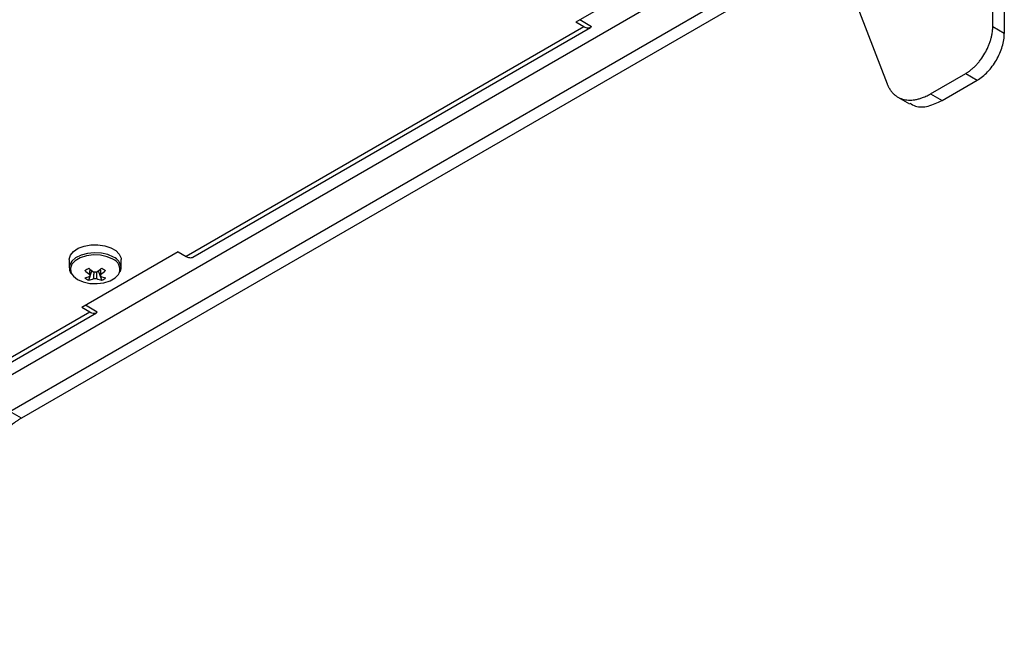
# Model space of a CAD drawing. Header units: millimetres. Extents: x 155473 to 158085, y 111018 to 114514.
# Tile 42 of 181: x 157858 to 158038, y 111067 to 111178. Entities that reach past the tile are written whole.
import ezdxf

# ---------------------------------------------------------------- set-up
doc = ezdxf.new("R2010")
doc.units = ezdxf.units.MM

msp = doc.modelspace()

# ---------------------------------------------------------------- linework, layer by layer
at = {"color": 7, "linetype": 'Continuous', "lineweight": 25}
for p, q in [((158027.07, 111211.78), (157828.9, 111097.38)), ((158035.82, 111176.82), (158035.82, 111193.56)), ((158037.94, 111192.34), (158037.94, 111175.6)), ((157855.77, 111106.36), (158000.2, 111189.74)), ((158002.32, 111188.51), (157857.89, 111105.14)), ((157977.13, 111187.85), (157959.45, 111177.64)), ((158008.17, 111187.89), (158016.46, 111166.38)), ((157960.94, 111176.79), (157888.1, 111134.74)), ((157889.3, 111134.62), (157962.14, 111176.67)), ((157960.94, 111176.79), (157959.45, 111177.64)), ((157962.31, 111176.81), (157960.16, 111178.05)), ((158037.94, 111175.6), (158035.82, 111176.82)), ((158024.44, 111164.53), (158030.87, 111168.25)), ((158030.87, 111168.25), (158032.99, 111167.02)), ((158026.56, 111163.31), (158032.99, 111167.02)), ((158024.44, 111164.53), (158026.56, 111163.31)), ((158018.44, 111163.94), (158020.56, 111162.72)), ((157886.62, 111135.6), (157868.94, 111125.39)), ((157886.62, 111135.6), (157888.1, 111134.74)), ((157866.66, 111134.17), (157866.66, 111132.69)), ((157876.16, 111132.69), (157876.16, 111134.17)), ((157870.23, 111130.39), (157870.82, 111132.1)), ((157872.6, 111130.39), (157872.01, 111132.1)), ((157876.16, 111132.69), (157876.16, 111132.75)), ((157872.41, 111131.13), (157872.4, 111131.34)), ((157870.43, 111124.54), (157770.37, 111066.78)), ((157771.57, 111066.66), (157871.63, 111124.42)), ((157870.43, 111124.54), (157868.94, 111125.39)), ((157871.8, 111124.56), (157869.65, 111125.8)), ((157857.89, 111105.14), (157855.77, 111106.36))]:
    msp.add_line(p, q, dxfattribs=at)
at = {"color": 7, "linetype": 'Continuous', "lineweight": 25, "flags": 128}
for points in [[(157866.66, 111134.17), (157866.67, 111134.26), (157866.89, 111135), (157867.44, 111135.67), (157868.29, 111136.24), (157869.37, 111136.64), (157870.61, 111136.87), (157871.9, 111136.9), (157873.16, 111136.72), (157874.28, 111136.35), (157875.2, 111135.83), (157875.83, 111135.17), (157876.14, 111134.45), (157876.16, 111134.17)], [(157874.77, 111134.63), (157873.74, 111135.08), (157872.54, 111135.36), (157871.25, 111135.43), (157869.98, 111135.31), (157868.81, 111134.99), (157867.83, 111134.5), (157867.12, 111133.87), (157866.73, 111133.16), (157866.66, 111132.7)], [(157874.63, 111134.25), (157873.6, 111134.7), (157872.38, 111134.96), (157871.09, 111135.02), (157869.82, 111134.86), (157868.68, 111134.5), (157867.77, 111133.97), (157867.14, 111133.31), (157866.87, 111132.58), (157866.96, 111131.83), (157867.14, 111131.48)], [(157867.14, 111131.48), (157867.41, 111131.13), (157868.19, 111130.53), (157869.23, 111130.08), (157870.44, 111129.82), (157871.74, 111129.77), (157873, 111129.93), (157874.14, 111130.29), (157875.06, 111130.82), (157875.68, 111131.47), (157875.8, 111131.69)]]:
    msp.add_lwpolyline(points, dxfattribs=at)
at = {"color": 7, "linetype": 'Continuous', "lineweight": 25}
for centre, radius, start, end in [((157873.95, 111132.39), 1.98, 339.251, 69.898), ((157873.79, 111132.45), 2.39, 7.1454, 65.7746), ((157861.62, 111146.67), 16.49, 298.5365, 301.4581), ((157876.07, 111139.4), 9.76, 227.7009, 234.5688), ((157876.8, 111139.82), 9.76, 227.7009, 234.5688), ((157871.41, 111130.11), 1.77, 81.1437, 98.8563), ((157866.02, 111139.82), 9.76, 305.4312, 312.2991), ((157866.75, 111139.4), 9.76, 305.4312, 312.2991), ((157881.2, 111146.67), 16.49, 238.5419, 241.4635), ((157868.16, 111136.12), 5.48, 284.1739, 294.2715), ((157872.62, 111135.37), 5.53, 235.6422, 244.3632), ((157868.89, 111135.7), 5.48, 284.1739, 294.2715), ((157870.73, 111131.28), 0.36, 154.0298, 205.9702), ((157871.41, 111132.46), 1.77, 261.1437, 278.8563), ((157873.94, 111135.7), 5.48, 245.7285, 255.8261), ((157872.09, 111131.28), 0.36, 334.0298, 25.9702), ((157874.67, 111136.12), 5.48, 245.7285, 255.8261), ((157870.2, 111135.37), 5.53, 295.6368, 304.3578)]:
    msp.add_arc(centre, radius, start, end, dxfattribs=at)
for points, knots in [([(157962.31, 111176.81), (157962.16, 111176.65), (157961.95, 111176.56), (157961.47, 111176.55), (157961.2, 111176.63), (157960.94, 111176.79)], [0, 0, 0, 0, 0.5, 0.5, 1, 1, 1, 1]), ([(158030.87, 111168.25), (158030.93, 111168.29), (158031.06, 111168.36), (158031.26, 111168.49), (158031.45, 111168.62), (158031.64, 111168.76), (158031.93, 111168.99), (158032.31, 111169.32), (158032.77, 111169.77), (158033.21, 111170.26), (158033.76, 111170.97), (158034.39, 111171.93), (158034.91, 111172.95), (158035.24, 111173.79), (158035.45, 111174.42), (158035.61, 111175.04), (158035.72, 111175.59), (158035.78, 111176.05), (158035.81, 111176.44), (158035.82, 111176.7), (158035.82, 111176.82)], [0, 0, 0, 0, 0.025045, 0.050036, 0.075011, 0.10001, 0.125071, 0.187561, 0.2501, 0.31259, 0.375129, 0.500007, 0.624885, 0.687374, 0.749914, 0.812403, 0.874943, 0.916647, 0.958273, 1, 1, 1, 1]), ([(158032.99, 111167.02), (158033.64, 111167.4), (158034.29, 111167.92), (158035.48, 111169.18), (158036.03, 111169.92), (158036.95, 111171.51), (158037.31, 111172.36), (158037.81, 111174.03), (158037.94, 111174.85), (158037.94, 111175.6)], [0, 0, 0, 0, 0.25, 0.25, 0.5, 0.5, 0.75, 0.75, 1, 1, 1, 1]), ([(158016.46, 111166.38), (158016.49, 111166.32), (158016.54, 111166.19), (158016.62, 111166), (158016.71, 111165.83), (158016.8, 111165.65), (158016.89, 111165.49), (158017.06, 111165.22), (158017.32, 111164.87), (158017.7, 111164.47), (158018.11, 111164.13), (158018.71, 111163.76), (158019.55, 111163.45), (158020.48, 111163.36), (158021.27, 111163.4), (158021.88, 111163.5), (158022.51, 111163.67), (158023.07, 111163.87), (158023.57, 111164.08), (158024, 111164.29), (158024.29, 111164.45), (158024.44, 111164.53)], [0, 0, 0, 0, 0.020858, 0.041691, 0.062513, 0.083336, 0.104176, 0.125044, 0.187534, 0.250062, 0.312552, 0.375079, 0.500005, 0.624931, 0.687421, 0.749948, 0.812438, 0.874966, 0.916653, 0.958295, 1, 1, 1, 1]), ([(158020.62, 111162.83), (158020.96, 111162.62), (158021.9, 111162.03), (158023.98, 111162.1), (158025.7, 111162.91), (158026.56, 111163.31)], [0, 0, 0, 0, 0.222224, 0.611112, 1, 1, 1, 1]), ([(157888.1, 111134.74), (157888.24, 111134.67), (157888.51, 111134.54), (157888.88, 111134.5), (157889.15, 111134.53), (157889.27, 111134.61), (157889.3, 111134.64)], [0, 0, 0, 0, 0.301814, 0.603627, 0.905441, 1, 1, 1, 1]), ([(157866.7, 111132.69), (157866.7, 111132.54), (157866.68, 111132.16), (157866.88, 111131.81), (157867.01, 111131.6)], [0, 0, 0, 0, 0.396226, 1, 1, 1, 1]), ([(157870.41, 111131.44), (157870.42, 111131.52), (157870.44, 111131.84), (157870.46, 111132.16), (157870.48, 111132.39)], [0, 0, 0, 0, 0.257066, 1, 1, 1, 1]), ([(157871.14, 111130.71), (157871.15, 111130.79), (157871.17, 111131.18), (157871.2, 111131.57), (157871.22, 111131.87)], [0, 0, 0, 0, 0.2276593, 1, 1, 1, 1]), ([(157871.6, 111131.89), (157871.63, 111131.58), (157871.65, 111131.19), (157871.68, 111130.79), (157871.69, 111130.71)], [0, 0, 0, 0, 0.775186, 1, 1, 1, 1]), ([(157872.34, 111132.39), (157872.36, 111132.16), (157872.38, 111131.84), (157872.41, 111131.52), (157872.41, 111131.44)], [0, 0, 0, 0, 0.742934, 1, 1, 1, 1]), ([(157875.98, 111131.95), (157876.02, 111132.04), (157876.16, 111132.29), (157876.14, 111132.58), (157876.12, 111132.76)], [0, 0, 0, 0, 0.350005, 1, 1, 1, 1]), ([(157871.8, 111124.56), (157871.65, 111124.4), (157871.44, 111124.31), (157870.96, 111124.3), (157870.69, 111124.38), (157870.43, 111124.54)], [0, 0, 0, 0, 0.5, 0.5, 1, 1, 1, 1]), ([(157857.89, 111105.14), (157857.82, 111105.09), (157857.68, 111105.01), (157857.46, 111104.87), (157857.24, 111104.73), (157857.03, 111104.59), (157856.81, 111104.44), (157856.46, 111104.17), (157855.96, 111103.78), (157855.34, 111103.22), (157854.73, 111102.61), (157853.94, 111101.75), (157853.01, 111100.57), (157852.17, 111099.3), (157851.57, 111098.23), (157851.15, 111097.42), (157850.78, 111096.59), (157850.48, 111095.85), (157850.25, 111095.2), (157850.07, 111094.64), (157849.97, 111094.27), (157849.92, 111094.08)], [0, 0, 0, 0, 0.020858, 0.041691, 0.062513, 0.083336, 0.104176, 0.125044, 0.187534, 0.250062, 0.312552, 0.375079, 0.500005, 0.624931, 0.687421, 0.749948, 0.812438, 0.874966, 0.916653, 0.958295, 1, 1, 1, 1])]:
    msp.add_open_spline(points, degree=3, knots=knots, dxfattribs=at)

doc.saveas('drawing.dxf')
